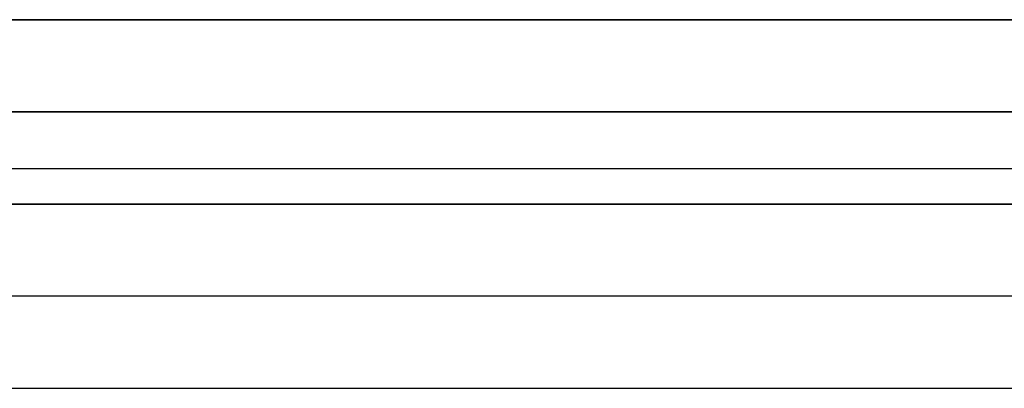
# Model space of a CAD drawing. Header units: millimetres. Extents: x -646 to 654, y -203 to 198.
# Tile 32 of 256: x -569.45 to -564.1, y 133.34 to 135.34. Entities that reach past the tile are written whole.
import ezdxf

# ---------------------------------------------------------------- set-up
doc = ezdxf.new("R2010")
doc.units = ezdxf.units.MM
doc.layers.add('Default', color=7, linetype='Continuous', true_color=0x000000)

msp = doc.modelspace()

# ---------------------------------------------------------------- linework, layer by layer
at = {"layer": 'Default'}
for p, q in [((652.6156, 134.3403, 772.8222), (-645.3844, 134.3403, 772.8222)), ((-645.3844, 134.3403, 1170.8222), (652.6156, 134.3403, 1170.8222)), ((652.6156, 134.3403, 971.8222), (-645.3844, 134.3403, 971.8222)), ((-617.9349, 134.3403, 880.8222), (-462.8338, 134.3403, 880.8222)), ((652.6156, 133.8403, 885.3222), (-645.3844, 133.8403, 885.3222))]:
    msp.add_line(p, q, dxfattribs=at)
for points in [[(-645.3844, 135.3403, 1171.8222), (3.6156, 135.3403, 1171.8222), (652.6156, 135.3403, 1171.8222)], [(652.6156, 135.3403, 771.8222), (3.6156, 135.3403, 771.8222), (-645.3844, 135.3403, 771.8222)], [(-645.3844, 134.8403, 1171.3222), (3.6156, 134.8403, 1171.3222), (652.6156, 134.8403, 1171.3222)], [(652.6156, 134.8403, 772.3222), (3.6156, 134.8403, 772.3222), (-645.3844, 134.8403, 772.3222)], [(-1.8844, 134.5307, 771.8222), (-319.1344, 134.5307, 771.8222), (-636.3844, 134.5307, 771.8222)], [(-1.8844, 134.5307, 780.8222), (-319.1344, 134.5307, 780.8222), (-636.3844, 134.5307, 780.8222)], [(652.6156, 134.3403, 884.8222), (3.6156, 134.3403, 884.8222), (-645.3844, 134.3403, 884.8222)], [(-645.3844, 134.3403, 876.8222), (3.6156, 134.3403, 876.8222), (652.6156, 134.3403, 876.8222)], [(-1.8844, 134.3403, 771.8222), (-319.1344, 134.3403, 771.8222), (-636.3844, 134.3403, 771.8222)], [(-1.8844, 134.3403, 780.8222), (-319.1344, 134.3403, 780.8222), (-636.3844, 134.3403, 780.8222)], [(-1.8844, 134.3403, 780.8222), (-319.1344, 134.3403, 780.8222), (-636.3844, 134.3403, 780.8222)], [(-1.8844, 134.3403, 873.8222), (-319.1344, 134.3403, 873.8222), (-636.3844, 134.3403, 873.8222)], [(-1.8844, 134.3403, 827.3222), (-319.1344, 134.3403, 827.3222), (-636.3844, 134.3403, 827.3222)], [(-501.8338, 134.3403, 776.3222), (-535.8591, 134.3403, 776.3222), (-569.8844, 134.3403, 776.3222)], [(-645.3844, 133.3403, 885.8222), (3.6156, 133.3403, 885.8222), (652.6156, 133.3403, 885.8222)]]:
    msp.add_open_spline(points, degree=2, dxfattribs=at)

doc.saveas('drawing.dxf')
